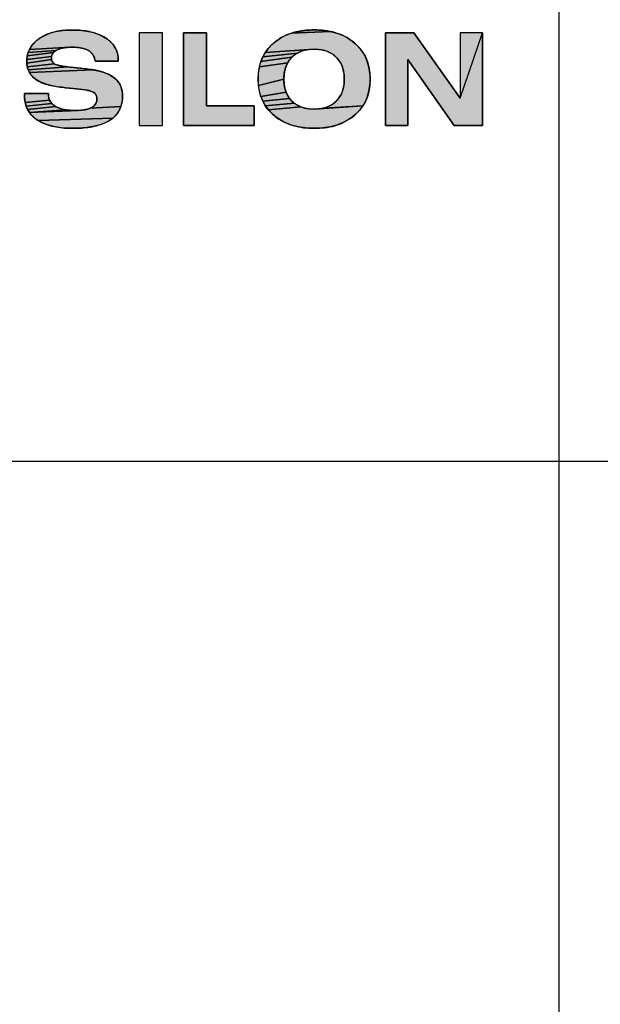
# Model space of a CAD drawing. Header units: millimetres. Extents: x 0 to 420, y 0 to 297.
# Tile 76 of 85: x 273.24 to 279.32, y 153.2 to 163.51. Entities that reach past the tile are written whole.
import ezdxf
from ezdxf.enums import TextEntityAlignment as Align

# ---------------------------------------------------------------- set-up
doc = ezdxf.new("R2010")
doc.units = ezdxf.units.MM
doc.header["$LTSCALE"] = 23.1
doc.layers.get('0').update_dxf_attribs({"linetype": 'CONTINUOUS'})
for name, color, linetype in [('0000242733_2_KÖRPERKANTE', 7, 'CONTINUOUS'), ('0000244543_2_KÖRPERKANTE', 7, 'CONTINUOUS'), ('0000284035_5_BEMASSUNG', 7, 'CONTINUOUS')]:
    doc.layers.add(name, color=color, linetype=linetype)
doc.styles.get("Standard").update_dxf_attribs({"font": 'isocpeur.ttf'})
doc.dimstyles.new('DIMSTYLE_2', dxfattribs={"dimtxt": 3.5, "dimasz": 4, "dimexe": 2, "dimexo": 0.5, "dimgap": 0.875, "dimtad": 1, "dimdec": 3, "dimdsep": 46, "dimtxsty": 'Standard', "dimblk": '_FILLED', "dimblk1": '_FILLED', "dimblk2": '_FILLED', "dimcen": 0.09, "dimclrt": 7, "dimazin": 2, "dimtp": 0.3, "dimtm": 0.3, "dimtfac": 1, "dimtdec": 3, "dimtofl": 0, "dimtmove": 0, "dimatfit": 3, "dimldrblk": '_FILLED', "dimfxl": 0, "dimtolj": 1, "dimarcsym": 0})

# ---------------------------------------------------------------- blocks, each defined once
blk = doc.blocks.new('_FILLED')
at = {"color": 0, "linetype": 'ByBlock'}
blk.add_solid([(0, 0), (-1, 0.125), (-1, -0.125)], dxfattribs=at)
blk = doc.blocks.new('*D12')
at = {"layer": '0000284035_5_BEMASSUNG', "color": 1, "linetype": 'Continuous'}
for p, q in [((262.001, 209.89), (327.927, 209.89)), ((325.927, 209.89), (325.927, 184.39)), ((325.927, 158.89), (325.927, 184.39)), ((262.001, 158.89), (327.927, 158.89))]:
    blk.add_line(p, q, dxfattribs=at)
at = {"layer": '0000284035_5_BEMASSUNG', "color": 1, "linetype": 'Continuous', "xscale": 4, "yscale": 4, "zscale": 4}
for p, rotation in [((325.927, 209.89), 90), ((325.927, 158.89), 270)]:
    blk.add_blockref('_FILLED', p, dxfattribs=dict(at, rotation=rotation))
at = {"layer": '0000284035_5_BEMASSUNG', "color": 7, "linetype": 'Continuous'}
blk.add_text('51', height=3.5, rotation=90, dxfattribs=at).set_placement((325.052, 184.39), align=Align.CENTER)

msp = doc.modelspace()

# ---------------------------------------------------------------- hatches: boundary and pattern name
at = {"linetype": 'Continuous'}
for points in [[(273.6901, 163.3994), (273.7739, 163.4045), (273.8643, 163.4022), (273.9445, 163.3928), (274.0134, 163.3777), (274.0714, 163.358), (274.1201, 163.3347), (274.1605, 163.3088), (274.193, 163.2817), (274.2189, 163.2533), (274.2392, 163.2236), (274.2546, 163.1924), (274.2656, 163.1589), (274.2723, 163.1215), (274.2744, 163.0786), (274.0314, 163.0786), (274.03, 163.0933), (274.0255, 163.1097), (274.018, 163.1277), (274.0072, 163.1467), (273.9941, 163.1634), (273.9776, 163.1783), (273.9562, 163.1922), (273.9294, 163.2043), (273.8971, 163.2139), (273.8591, 163.2207), (273.8154, 163.2241), (273.7718, 163.2243), (273.3439, 163.2016), (273.3627, 163.2332), (273.3872, 163.2638), (273.4181, 163.2933), (273.457, 163.322), (273.5034, 163.3481), (273.5566, 163.3701), (273.618, 163.3875)], [(275.6964, 162.6096), (275.6964, 162.4056), (274.9554, 162.4056), (274.9554, 163.3746), (275.1984, 163.3746), (275.1984, 162.6096)], [(276.5603, 163.3721), (276.6202, 163.3493), (276.6737, 163.3217), (276.7222, 163.2891), (276.7659, 163.2519), (276.8035, 163.2116), (276.8348, 163.1689), (276.8606, 163.123), (276.8812, 163.0734), (276.8967, 163.0188), (276.9067, 162.958), (276.9102, 162.8899), (276.9066, 162.8218), (276.8967, 162.7611), (276.8812, 162.7066), (276.8606, 162.6571), (276.8348, 162.6114), (276.4233, 162.5875), (276.4631, 162.6001), (276.4976, 162.6163), (276.5283, 162.6363), (276.556, 162.6603), (276.5801, 162.6878), (276.6002, 162.7183), (276.6165, 162.7525), (276.629, 162.7917), (276.6372, 162.8368), (276.6402, 162.8893), (276.6373, 162.9421), (276.629, 162.9877), (276.6165, 163.0272), (276.6003, 163.0615), (276.5802, 163.092), (276.5562, 163.1195), (276.5287, 163.1434), (276.498, 163.1635), (276.4635, 163.1797), (276.4238, 163.1923), (276.3778, 163.2006), (276.3244, 163.2036), (276.271, 163.2006), (275.813, 163.1685), (275.8443, 163.2112), (275.882, 163.2516), (275.9259, 163.2889), (275.9746, 163.3215), (276.0284, 163.3492), (276.0884, 163.3721), (276.4924, 163.3897)], [(276.3244, 163.4056), (276.4145, 163.4013), (276.4924, 163.3897), (276.0884, 163.3721), (276.1563, 163.3897), (276.2343, 163.4013)], [(277.3694, 163.3746), (277.8524, 162.6916), (278.0864, 163.3746), (278.0864, 162.4056), (277.7914, 162.4056), (277.3034, 163.0966), (277.3034, 162.4056), (277.0714, 162.4056), (277.0714, 163.3746)], [(273.5795, 163.1421), (273.5756, 163.1273), (273.3164, 163.0959), (273.321, 163.1342), (273.5953, 163.1682), (273.5858, 163.1554)], [(273.5743, 163.1107), (273.5757, 163.0952), (273.3167, 163.0566), (273.3164, 163.0959), (273.5756, 163.1273)], [(273.6082, 163.1805), (273.5953, 163.1682), (273.321, 163.1342), (273.3301, 163.169), (273.6251, 163.1918)], [(273.6459, 163.202), (273.6251, 163.1918), (273.3301, 163.169), (273.3439, 163.2016), (273.7718, 163.2243), (273.7337, 163.222), (273.7001, 163.2173), (273.6709, 163.2106)], [(276.1195, 163.143), (276.0917, 163.1188), (275.7665, 163.0733), (275.7871, 163.1228), (276.1506, 163.1633)], [(276.1852, 163.1796), (276.1506, 163.1633), (275.7871, 163.1228), (275.813, 163.1685), (276.271, 163.2006), (276.2251, 163.1923)], [(273.593, 163.0607), (273.6032, 163.0522), (273.3217, 163.0207), (273.3167, 163.0566), (273.5757, 163.0952), (273.5795, 163.0818), (273.5853, 163.0705)], [(273.7159, 163.0221), (273.7426, 163.0185), (273.3309, 162.989), (273.3217, 163.0207), (273.6032, 163.0522), (273.616, 163.045), (273.6316, 163.0393), (273.6495, 163.0344), (273.6695, 163.03), (273.6916, 163.0259)], [(276.0312, 163.0266), (276.0186, 162.9874), (276.0104, 162.9423), (276.0074, 162.8898), (275.741, 162.8225), (275.7375, 162.8904), (275.741, 162.9583), (275.751, 163.0189), (276.0474, 163.0607)], [(276.0675, 163.0913), (276.0474, 163.0607), (275.751, 163.0189), (275.7665, 163.0733), (276.0917, 163.1188)], [(273.9595, 162.9952), (274.0078, 162.9884), (273.3438, 162.9607), (273.3309, 162.989), (273.7426, 163.0185), (273.7718, 163.0151), (273.8036, 163.0116), (273.838, 163.0082), (273.8752, 163.0045), (273.9155, 163.0003)], [(274.1157, 162.9635), (274.1619, 162.9459), (274.2002, 162.9262), (274.231, 162.905), (274.256, 162.882), (274.2761, 162.8574), (274.2921, 162.8306), (274.3047, 162.8002), (274.3135, 162.7662), (274.318, 162.7266), (274.3176, 162.6812), (274.3119, 162.6392), (274.3017, 162.6023), (273.979, 162.586), (273.9997, 162.5967), (274.0166, 162.6086), (274.0299, 162.6218), (274.0397, 162.636), (274.0463, 162.651), (274.05, 162.6665), (274.0511, 162.6822), (274.05, 162.6977), (274.0463, 162.7127), (274.0398, 162.7267), (274.0304, 162.7392), (274.0182, 162.7495), (274.0038, 162.7577), (273.9872, 162.7643), (273.9683, 162.7699), (273.9468, 162.7749), (273.923, 162.7792), (273.8967, 162.783), (273.868, 162.7865), (273.8367, 162.7897), (273.8027, 162.793), (273.766, 162.7964), (273.7262, 162.8001), (273.6826, 162.8048), (273.6347, 162.811), (273.5816, 162.8203), (273.5277, 162.8337), (273.4804, 162.8501), (273.4408, 162.8686), (273.4082, 162.889), (273.3818, 162.9111), (273.3606, 162.9348), (273.3438, 162.9607), (274.0078, 162.9884), (274.0613, 162.9783)], [(276.0104, 162.8374), (276.0185, 162.7923), (276.031, 162.7531), (275.7663, 162.7075), (275.7509, 162.7619), (275.741, 162.8225), (276.0074, 162.8898)], [(273.5481, 162.6909), (273.5552, 162.6701), (273.2999, 162.6445), (273.2937, 162.6886), (273.2924, 162.7396), (273.5434, 162.7396), (273.5443, 162.7139)], [(276.0472, 162.719), (276.0672, 162.6884), (275.7868, 162.6581), (275.7663, 162.7075), (276.031, 162.7531)], [(273.5656, 162.6511), (273.5794, 162.6336), (273.3103, 162.6071), (273.2999, 162.6445), (273.5552, 162.6701)], [(273.5972, 162.6173), (273.62, 162.6022), (273.3253, 162.5725), (273.3103, 162.6071), (273.5794, 162.6336)], [(276.0912, 162.661), (276.1188, 162.637), (275.8125, 162.6124), (275.7868, 162.6581), (276.0672, 162.6884)], [(276.1496, 162.6168), (276.1842, 162.6005), (275.8438, 162.5698), (275.8125, 162.6124), (276.1188, 162.637)], [(276.3237, 162.5764), (276.3772, 162.5793), (276.8348, 162.6114), (276.8035, 162.5688), (276.7659, 162.5286), (276.7222, 162.4915), (276.6737, 162.4589), (276.62, 162.4313), (276.56, 162.4085), (276.492, 162.391), (276.4139, 162.3794), (276.3237, 162.3752), (276.2336, 162.3795), (276.1557, 162.3912), (276.0878, 162.4089), (276.0277, 162.4318), (275.9739, 162.4595), (275.9252, 162.4923), (275.8813, 162.5295), (275.8438, 162.5698), (276.1842, 162.6005), (276.224, 162.5878), (276.2701, 162.5795)], [(273.6822, 162.5775), (273.7218, 162.5691), (273.3447, 162.5404), (273.3253, 162.5725), (273.62, 162.6022), (273.6484, 162.5887)], [(273.979, 162.586), (274.3017, 162.6023), (274.287, 162.5683), (274.2682, 162.5372), (274.2454, 162.5092), (274.2166, 162.4824), (273.4351, 162.4567), (273.3985, 162.483), (273.3686, 162.5111), (273.3447, 162.5404), (273.8554, 162.5619), (273.8926, 162.5647), (273.9255, 162.5698), (273.9543, 162.5769)], [(273.8132, 162.5614), (273.8554, 162.5619), (273.3447, 162.5404), (273.7218, 162.5691), (273.7668, 162.5636)], [(274.1809, 162.457), (274.1372, 162.4337), (274.084, 162.4131), (274.0204, 162.3961), (273.9459, 162.3836), (273.8598, 162.3765), (273.763, 162.3758), (273.6744, 162.3818), (273.5981, 162.394), (273.5334, 162.4114), (273.4794, 162.4327), (273.4351, 162.4567), (274.2166, 162.4824)]]:
    msp.add_hatch(color=7, dxfattribs=at).paths.add_polyline_path(points)

# ---------------------------------------------------------------- linework, layer by layer
at = {"color": 7, "linetype": 'Continuous'}
for points in [[(273.6901, 163.3994), (273.7739, 163.4045), (273.8643, 163.4022), (273.9445, 163.3928), (274.0134, 163.3777), (274.0714, 163.358), (274.1201, 163.3347), (274.1605, 163.3088), (274.193, 163.2817), (274.2189, 163.2533), (274.2392, 163.2236), (274.2546, 163.1924), (274.2656, 163.1589), (274.2723, 163.1215), (274.2744, 163.0786), (274.0314, 163.0786), (274.03, 163.0933), (274.0255, 163.1097), (274.018, 163.1277), (274.0072, 163.1467), (273.9941, 163.1634), (273.9776, 163.1783), (273.9562, 163.1922), (273.9294, 163.2043), (273.8971, 163.2139), (273.8591, 163.2207), (273.8154, 163.2241), (273.7718, 163.2243), (273.3439, 163.2016), (273.3627, 163.2332), (273.3872, 163.2638), (273.4181, 163.2933), (273.457, 163.322), (273.5034, 163.3481), (273.5566, 163.3701), (273.618, 163.3875), (273.6901, 163.3994)], [(275.6964, 162.6096), (275.6964, 162.4056), (274.9554, 162.4056), (274.9554, 163.3746), (275.1984, 163.3746), (275.1984, 162.6096), (275.6964, 162.6096)], [(276.5603, 163.3721), (276.6202, 163.3493), (276.6737, 163.3217), (276.7222, 163.2891), (276.7659, 163.2519), (276.8035, 163.2116), (276.8348, 163.1689), (276.8606, 163.123), (276.8812, 163.0734), (276.8967, 163.0188), (276.9067, 162.958), (276.9102, 162.8899), (276.9066, 162.8218), (276.8967, 162.7611), (276.8812, 162.7066), (276.8606, 162.6571), (276.8348, 162.6114), (276.4233, 162.5875), (276.4631, 162.6001), (276.4976, 162.6163), (276.5283, 162.6363), (276.556, 162.6603), (276.5801, 162.6878), (276.6002, 162.7183), (276.6165, 162.7525), (276.629, 162.7917), (276.6372, 162.8368), (276.6402, 162.8893), (276.6373, 162.9421), (276.629, 162.9877), (276.6165, 163.0272), (276.6003, 163.0615), (276.5802, 163.092), (276.5562, 163.1195), (276.5287, 163.1434), (276.498, 163.1635), (276.4635, 163.1797), (276.4238, 163.1923), (276.3778, 163.2006), (276.3244, 163.2036), (276.271, 163.2006), (275.813, 163.1685), (275.8443, 163.2112), (275.882, 163.2516), (275.9259, 163.2889), (275.9746, 163.3215), (276.0284, 163.3492), (276.0884, 163.3721), (276.4924, 163.3897), (276.5603, 163.3721)], [(276.3244, 163.4056), (276.4145, 163.4013), (276.4924, 163.3897), (276.0884, 163.3721), (276.1563, 163.3897), (276.2343, 163.4013), (276.3244, 163.4056)], [(277.3694, 163.3746), (277.8524, 162.6916), (278.0864, 163.3746), (278.0864, 162.4056), (277.7914, 162.4056), (277.3034, 163.0966), (277.3034, 162.4056), (277.0714, 162.4056), (277.0714, 163.3746), (277.3694, 163.3746)], [(273.5795, 163.1421), (273.5756, 163.1273), (273.3164, 163.0959), (273.321, 163.1342), (273.5953, 163.1682), (273.5858, 163.1554), (273.5795, 163.1421)], [(273.5743, 163.1107), (273.5757, 163.0952), (273.3167, 163.0566), (273.3164, 163.0959), (273.5756, 163.1273), (273.5743, 163.1107)], [(273.6082, 163.1805), (273.5953, 163.1682), (273.321, 163.1342), (273.3301, 163.169), (273.6251, 163.1918), (273.6082, 163.1805)], [(273.6459, 163.202), (273.6251, 163.1918), (273.3301, 163.169), (273.3439, 163.2016), (273.7718, 163.2243), (273.7337, 163.222), (273.7001, 163.2173), (273.6709, 163.2106), (273.6459, 163.202)], [(276.1195, 163.143), (276.0917, 163.1188), (275.7665, 163.0733), (275.7871, 163.1228), (276.1506, 163.1633), (276.1195, 163.143)], [(276.1852, 163.1796), (276.1506, 163.1633), (275.7871, 163.1228), (275.813, 163.1685), (276.271, 163.2006), (276.2251, 163.1923), (276.1852, 163.1796)], [(273.593, 163.0607), (273.6032, 163.0522), (273.3217, 163.0207), (273.3167, 163.0566), (273.5757, 163.0952), (273.5795, 163.0818), (273.5853, 163.0705), (273.593, 163.0607)], [(273.7159, 163.0221), (273.7426, 163.0185), (273.3309, 162.989), (273.3217, 163.0207), (273.6032, 163.0522), (273.616, 163.045), (273.6316, 163.0393), (273.6495, 163.0344), (273.6695, 163.03), (273.6916, 163.0259), (273.7159, 163.0221)], [(276.0312, 163.0266), (276.0186, 162.9874), (276.0104, 162.9423), (276.0074, 162.8898), (275.741, 162.8225), (275.7375, 162.8904), (275.741, 162.9583), (275.751, 163.0189), (276.0474, 163.0607), (276.0312, 163.0266)], [(276.0675, 163.0913), (276.0474, 163.0607), (275.751, 163.0189), (275.7665, 163.0733), (276.0917, 163.1188), (276.0675, 163.0913)], [(273.9595, 162.9952), (274.0078, 162.9884), (273.3438, 162.9607), (273.3309, 162.989), (273.7426, 163.0185), (273.7718, 163.0151), (273.8036, 163.0116), (273.838, 163.0082), (273.8752, 163.0045), (273.9155, 163.0003), (273.9595, 162.9952)], [(274.1157, 162.9635), (274.1619, 162.9459), (274.2002, 162.9262), (274.231, 162.905), (274.256, 162.882), (274.2761, 162.8574), (274.2921, 162.8306), (274.3047, 162.8002), (274.3135, 162.7662), (274.318, 162.7266), (274.3176, 162.6812), (274.3119, 162.6392), (274.3017, 162.6023), (273.979, 162.586), (273.9997, 162.5967), (274.0166, 162.6086), (274.0299, 162.6218), (274.0397, 162.636), (274.0463, 162.651), (274.05, 162.6665), (274.0511, 162.6822), (274.05, 162.6977), (274.0463, 162.7127), (274.0398, 162.7267), (274.0304, 162.7392), (274.0182, 162.7495), (274.0038, 162.7577), (273.9872, 162.7643), (273.9683, 162.7699), (273.9468, 162.7749), (273.923, 162.7792), (273.8967, 162.783), (273.868, 162.7865), (273.8367, 162.7897), (273.8027, 162.793), (273.766, 162.7964), (273.7262, 162.8001), (273.6826, 162.8048), (273.6347, 162.811), (273.5816, 162.8203), (273.5277, 162.8337), (273.4804, 162.8501), (273.4408, 162.8686), (273.4082, 162.889), (273.3818, 162.9111), (273.3606, 162.9348), (273.3438, 162.9607), (274.0078, 162.9884), (274.0613, 162.9783), (274.1157, 162.9635)], [(276.0104, 162.8374), (276.0185, 162.7923), (276.031, 162.7531), (275.7663, 162.7075), (275.7509, 162.7619), (275.741, 162.8225), (276.0074, 162.8898), (276.0104, 162.8374)], [(273.5481, 162.6909), (273.5552, 162.6701), (273.2999, 162.6445), (273.2937, 162.6886), (273.2924, 162.7396), (273.5434, 162.7396), (273.5443, 162.7139), (273.5481, 162.6909)], [(276.0472, 162.719), (276.0672, 162.6884), (275.7868, 162.6581), (275.7663, 162.7075), (276.031, 162.7531), (276.0472, 162.719)], [(273.5656, 162.6511), (273.5794, 162.6336), (273.3103, 162.6071), (273.2999, 162.6445), (273.5552, 162.6701), (273.5656, 162.6511)], [(273.5972, 162.6173), (273.62, 162.6022), (273.3253, 162.5725), (273.3103, 162.6071), (273.5794, 162.6336), (273.5972, 162.6173)], [(276.0912, 162.661), (276.1188, 162.637), (275.8125, 162.6124), (275.7868, 162.6581), (276.0672, 162.6884), (276.0912, 162.661)], [(276.1496, 162.6168), (276.1842, 162.6005), (275.8438, 162.5698), (275.8125, 162.6124), (276.1188, 162.637), (276.1496, 162.6168)], [(276.3237, 162.5764), (276.3772, 162.5793), (276.8348, 162.6114), (276.8035, 162.5688), (276.7659, 162.5286), (276.7222, 162.4915), (276.6737, 162.4589), (276.62, 162.4313), (276.56, 162.4085), (276.492, 162.391), (276.4139, 162.3794), (276.3237, 162.3752), (276.2336, 162.3795), (276.1557, 162.3912), (276.0878, 162.4089), (276.0277, 162.4318), (275.9739, 162.4595), (275.9252, 162.4923), (275.8813, 162.5295), (275.8438, 162.5698), (276.1842, 162.6005), (276.224, 162.5878), (276.2701, 162.5795), (276.3237, 162.5764)], [(273.6822, 162.5775), (273.7218, 162.5691), (273.3447, 162.5404), (273.3253, 162.5725), (273.62, 162.6022), (273.6484, 162.5887), (273.6822, 162.5775)], [(273.979, 162.586), (274.3017, 162.6023), (274.287, 162.5683), (274.2682, 162.5372), (274.2454, 162.5092), (274.2166, 162.4824), (273.4351, 162.4567), (273.3985, 162.483), (273.3686, 162.5111), (273.3447, 162.5404), (273.8554, 162.5619), (273.8926, 162.5647), (273.9255, 162.5698), (273.9543, 162.5769), (273.979, 162.586)], [(273.8132, 162.5614), (273.8554, 162.5619), (273.3447, 162.5404), (273.7218, 162.5691), (273.7668, 162.5636), (273.8132, 162.5614)], [(274.1809, 162.457), (274.1372, 162.4337), (274.084, 162.4131), (274.0204, 162.3961), (273.9459, 162.3836), (273.8598, 162.3765), (273.763, 162.3758), (273.6744, 162.3818), (273.5981, 162.394), (273.5334, 162.4114), (273.4794, 162.4327), (273.4351, 162.4567), (274.2166, 162.4824), (274.1809, 162.457)]]:
    msp.add_lwpolyline(points, dxfattribs=at)
for points in [[(274.4924, 162.4056), (274.4924, 163.3746), (274.7354, 162.4056), (274.7354, 163.3746)], [(277.8524, 162.6916), (277.8524, 163.3746), (278.0864, 163.3746)], [(276.4233, 162.5875), (276.8348, 162.6114), (276.3772, 162.5793)]]:
    msp.add_solid(points, dxfattribs=at)
at = {"layer": '0000242733_2_KÖRPERKANTE', "color": 7, "linetype": 'Continuous'}
for p, q in [((274.7354, 163.3746), (274.4924, 163.3746)), ((274.4924, 163.3746), (274.4924, 162.4056)), ((274.7354, 162.4056), (274.7354, 163.3746)), ((275.1984, 163.3746), (274.9554, 163.3746)), ((274.9554, 163.3746), (274.9554, 162.4056)), ((275.1984, 162.6096), (275.1984, 163.3746)), ((277.3694, 163.3746), (277.0714, 163.3746)), ((277.0714, 163.3746), (277.0714, 162.4056)), ((277.8524, 162.6916), (277.3694, 163.3746)), ((278.0864, 163.3746), (277.8524, 163.3746)), ((277.8524, 163.3746), (277.8524, 162.6916)), ((278.0864, 162.4056), (278.0864, 163.3746)), ((274.0314, 163.0786), (274.2744, 163.0786)), ((277.3034, 163.0966), (277.7914, 162.4056)), ((277.3034, 162.4056), (277.3034, 163.0966)), ((273.5434, 162.7396), (273.2924, 162.7396)), ((275.6964, 162.6096), (275.1984, 162.6096)), ((275.6964, 162.4056), (275.6964, 162.6096)), ((274.4924, 162.4056), (274.7354, 162.4056)), ((274.9554, 162.4056), (275.6964, 162.4056)), ((277.0714, 162.4056), (277.3034, 162.4056)), ((277.7914, 162.4056), (278.0864, 162.4056))]:
    msp.add_line(p, q, dxfattribs=at)
for points, knots in [([(274.2744, 163.0786), (274.2744, 163.0923), (274.2735, 163.1199), (274.2663, 163.1607), (274.2527, 163.1999), (274.2326, 163.2361), (274.2071, 163.2688), (274.1669, 163.3065), (274.1085, 163.3439), (274.0315, 163.3745), (273.9509, 163.3932), (273.8688, 163.4031), (273.7589, 163.4066), (273.6483, 163.3978), (273.5423, 163.3674), (273.4799, 163.3375), (273.4341, 163.3069), (273.4023, 163.2804), (273.3741, 163.2501), (273.3505, 163.216), (273.3325, 163.1788), (273.3209, 163.139), (273.3156, 163.0979), (273.3157, 163.0703), (273.3167, 163.0566)], [0, 0, 0, 0, 0.031265, 0.0625235, 0.0937754, 0.1250312, 0.1562857, 0.1875479, 0.249993, 0.3124805, 0.3749934, 0.437519, 0.5000473, 0.6249292, 0.6874317, 0.7499118, 0.7811823, 0.8124499, 0.8437116, 0.8749696, 0.906226, 0.9374791, 0.9687386, 1, 1, 1, 1]), ([(276.3244, 163.4056), (276.2877, 163.4056), (276.2143, 163.4017), (276.1059, 163.3807), (276.0026, 163.3412), (275.9096, 163.2811), (275.8315, 163.2025), (275.7748, 163.1071), (275.7434, 163.0007), (275.7346, 162.8906), (275.7432, 162.7805), (275.7744, 162.6741), (275.8309, 162.5786), (275.909, 162.4999), (276.0019, 162.4398), (276.1052, 162.4002), (276.2136, 162.3792), (276.287, 162.3752), (276.3237, 162.3752)], [0, 0, 0, 0, 0.0625597, 0.1250973, 0.1876069, 0.2500939, 0.3125647, 0.3750126, 0.4374846, 0.5000006, 0.562517, 0.6249888, 0.6874358, 0.7499058, 0.812393, 0.8749027, 0.9374404, 1, 1, 1, 1]), ([(276.3237, 162.3752), (276.3603, 162.3752), (276.4338, 162.379), (276.5422, 162.3998), (276.6455, 162.4392), (276.7386, 162.4992), (276.8166, 162.5779), (276.8731, 162.6735), (276.9044, 162.7798), (276.9131, 162.8899), (276.9044, 163), (276.8733, 163.1064), (276.8169, 163.2021), (276.7391, 163.2809), (276.6462, 163.3412), (276.5429, 163.3807), (276.4345, 163.4017), (276.3611, 163.4056), (276.3244, 163.4056)], [0, 0, 0, 0, 0.0625599, 0.1250979, 0.1876075, 0.2500934, 0.3125628, 0.3750103, 0.4374827, 0.4999995, 0.5625166, 0.6249898, 0.6874382, 0.749908, 0.8123935, 0.8749025, 0.9374402, 1, 1, 1, 1]), ([(274.318, 162.7266), (274.3174, 162.7397), (274.3145, 162.766), (274.3045, 162.8044), (274.2882, 162.8406), (274.2654, 162.8732), (274.2373, 162.9012), (274.2051, 162.9243), (274.1701, 162.9429), (274.1213, 162.963), (274.0576, 162.9806), (273.9795, 162.9933), (273.901, 163.002), (273.8354, 163.0083), (273.783, 163.0137), (273.7437, 163.0182), (273.7111, 163.0227), (273.6851, 163.027), (273.6657, 163.0307), (273.6464, 163.0351), (273.6273, 163.0402), (273.6089, 163.0477), (273.5928, 163.0595), (273.581, 163.0758), (273.5749, 163.0948), (273.5737, 163.1147), (273.5762, 163.1344), (273.5835, 163.153), (273.599, 163.1745), (273.6261, 163.1943), (273.6629, 163.2092), (273.7014, 163.2183), (273.7407, 163.2231), (273.7802, 163.2249), (273.8198, 163.2244), (273.8461, 163.2223), (273.8591, 163.2207)], [0, 0, 0, 0, 0.0312628, 0.0625178, 0.0937677, 0.1250104, 0.1562638, 0.1875211, 0.2187848, 0.2500528, 0.3125526, 0.3750676, 0.4375906, 0.500115, 0.5313771, 0.5626391, 0.5939006, 0.6095321, 0.6251631, 0.6407943, 0.6564266, 0.6720474, 0.6876518, 0.7032426, 0.7188471, 0.7344686, 0.7500906, 0.7657, 0.7813193, 0.8124682, 0.8436983, 0.8749509, 0.9062103, 0.9374727, 0.9687363, 1, 1, 1, 1]), ([(273.8591, 163.2207), (273.8793, 163.2181), (273.9094, 163.2122), (273.9474, 163.1975), (273.9739, 163.1823), (273.9932, 163.1654), (274.0058, 163.1494), (274.0138, 163.1364), (274.0206, 163.1227), (274.0281, 163.1039), (274.0314, 163.0887), (274.0314, 163.0786)], [0, 0, 0, 0, 0.2499517, 0.3750466, 0.5000852, 0.625049, 0.6876318, 0.7501904, 0.8127717, 0.8753212, 1, 1, 1, 1]), ([(276.3237, 162.5764), (276.2818, 162.5765), (276.2179, 162.5843), (276.1409, 162.619), (276.0907, 162.658), (276.0509, 162.7076), (276.0242, 162.7652), (276.01, 162.827), (276.0061, 162.8901), (276.0101, 162.9532), (276.0245, 163.0149), (276.0515, 163.0725), (276.0914, 163.122), (276.1416, 163.1609), (276.2186, 163.1958), (276.2825, 163.2036), (276.3244, 163.2036)], [0, 0, 0, 0, 0.1247615, 0.1872907, 0.2498073, 0.3123218, 0.3748455, 0.4374086, 0.5000013, 0.5625936, 0.625157, 0.6876799, 0.7501961, 0.8127151, 0.8752454, 1, 1, 1, 1]), ([(276.3244, 163.2036), (276.3454, 163.2036), (276.3875, 163.2011), (276.4493, 163.1872), (276.5072, 163.161), (276.5573, 163.1219), (276.5969, 163.0722), (276.6235, 163.0145), (276.6376, 162.9527), (276.6415, 162.8896), (276.6376, 162.8265), (276.6234, 162.7648), (276.5966, 162.7072), (276.5568, 162.6576), (276.5066, 162.6186), (276.4487, 162.5926), (276.3868, 162.5789), (276.3447, 162.5764), (276.3237, 162.5764)], [0, 0, 0, 0, 0.0625459, 0.1250616, 0.1875391, 0.2500041, 0.3124681, 0.3749424, 0.4374578, 0.5000005, 0.5625428, 0.6250558, 0.6875296, 0.7499944, 0.8124601, 0.8749377, 0.937454, 1, 1, 1, 1]), ([(273.3167, 163.0566), (273.3177, 163.0436), (273.3213, 163.0177), (273.3331, 162.9802), (273.3515, 162.9455), (273.3845, 162.9049), (273.4276, 162.874), (273.4747, 162.8519), (273.5236, 162.8338), (273.587, 162.818), (273.6644, 162.8064), (273.7421, 162.7984), (273.807, 162.7927), (273.8589, 162.7876), (273.8977, 162.7831), (273.9364, 162.7773), (273.9683, 162.7703), (273.9932, 162.7626), (274.0111, 162.7547), (274.0273, 162.7434), (274.04, 162.7282), (274.048, 162.7102), (274.0514, 162.6908), (274.0511, 162.6712), (274.0474, 162.6518), (274.0393, 162.6339), (274.0236, 162.6129), (273.9969, 162.5932), (273.9608, 162.578), (273.9228, 162.5685), (273.884, 162.5633), (273.8449, 162.5612), (273.8058, 162.5612), (273.7798, 162.5625), (273.7668, 162.5636)], [0, 0, 0, 0, 0.0312609, 0.0625148, 0.0937636, 0.1250101, 0.187356, 0.218624, 0.2498947, 0.3124062, 0.3749295, 0.4374591, 0.4999901, 0.5312554, 0.5625205, 0.5937845, 0.6250424, 0.6406768, 0.6563039, 0.6719286, 0.687541, 0.7031569, 0.7187769, 0.7344044, 0.750028, 0.76565, 0.7812772, 0.8124479, 0.8436829, 0.8749386, 0.9062011, 0.9374664, 0.9687332, 1, 1, 1, 1]), ([(273.2924, 162.7396), (273.2924, 162.7247), (273.2925, 162.695), (273.2977, 162.6507), (273.3089, 162.6074), (273.3271, 162.5666), (273.3516, 162.5292), (273.3919, 162.4853), (273.4533, 162.4423), (273.5359, 162.4081), (273.6228, 162.3874), (273.7114, 162.3771), (273.8004, 162.3743), (273.8895, 162.3771), (273.9781, 162.3866), (274.0654, 162.4052), (274.1493, 162.436), (274.2127, 162.4761), (274.2549, 162.518), (274.2808, 162.5545), (274.3002, 162.5948), (274.3127, 162.6377), (274.3186, 162.682), (274.3188, 162.7117), (274.318, 162.7266)], [0, 0, 0, 0, 0.0312682, 0.0625298, 0.0937889, 0.1250443, 0.1562969, 0.1875541, 0.2499584, 0.3124327, 0.3749412, 0.4374642, 0.4999985, 0.5625285, 0.6250557, 0.6875681, 0.7500503, 0.8124577, 0.8437131, 0.8749629, 0.9062176, 0.9374726, 0.9687348, 1, 1, 1, 1]), ([(273.7668, 162.5636), (273.7403, 162.5657), (273.7006, 162.5714), (273.6496, 162.5871), (273.6135, 162.6045), (273.5814, 162.6288), (273.5572, 162.6612), (273.5465, 162.6932), (273.5435, 162.7196), (273.5434, 162.7329), (273.5434, 162.7396)], [0, 0, 0, 0, 0.2500726, 0.375192, 0.5002652, 0.6252301, 0.7500458, 0.8748475, 0.9374166, 1, 1, 1, 1])]:
    msp.add_open_spline(points, degree=3, knots=knots, dxfattribs=at)
at = {"layer": '0000244543_2_KÖRPERKANTE', "color": 7, "linetype": 'Continuous'}
msp.add_line((278.8894, 142.8903), (278.8894, 225.8899), dxfattribs=at)

# ---------------------------------------------------------------- dimensions: what is measured, and where the dimension line sits
at = {"layer": '0000284035_5_BEMASSUNG', "color": 1, "linetype": 'Continuous'}
dim = msp.add_linear_dim(base=(325.927, 158.8901), p1=(261.5008, 209.8901), p2=(261.5008, 158.8901), angle=270, dimstyle='DIMSTYLE_2', dxfattribs=at)
dim.commit()
dim.dimension.update_dxf_attribs({"geometry": '*D12', "text_midpoint": (325.927, 184.3915), "dimtype": 160})

doc.saveas('drawing.dxf')
